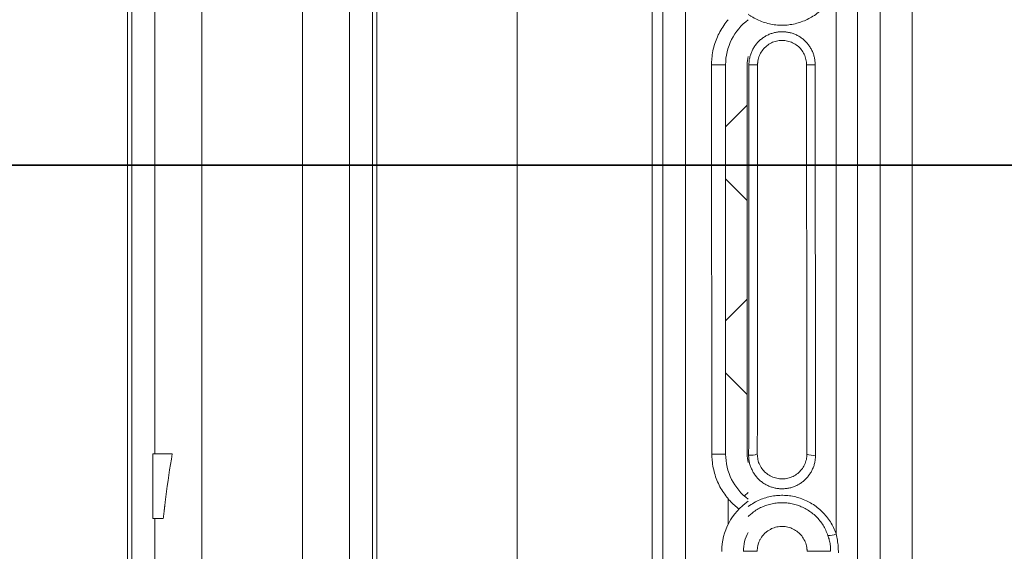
# Model space of a CAD drawing. Extents: x 193 to 943, y 26 to 526.
# Tile 145 of 207: x 365 to 377, y 98 to 104. Entities that reach past the tile are written whole.
import ezdxf

# ---------------------------------------------------------------- set-up
doc = ezdxf.new("R2010")
doc.units = 0
doc.layers.get('0').update_dxf_attribs({"lineweight": 25})
doc.layers.add('KG4_HLS_S_____ZEICHNEN_SWDL', color=7, linetype='Continuous', lineweight=35, true_color=0x99724c)
doc.layers.add('KG4_HLS_SYA', color=7, linetype='Continuous', lineweight=25)

# ---------------------------------------------------------------- blocks, each defined once
blk = doc.blocks.new('Spline-A069HW547N', base_point=(373.97, 103.404))
at = {"color": 0, "lineweight": -2}
for p, q in [((374.159, 103.671), (374.174, 103.676)), ((374.174, 103.676), (374.19, 103.68)), ((374.19, 103.68), (374.205, 103.683)), ((374.205, 103.683), (374.221, 103.685)), ((374.221, 103.685), (374.237, 103.687)), ((374.237, 103.687), (374.253, 103.687)), ((374.253, 103.687), (374.269, 103.687)), ((374.269, 103.687), (374.284, 103.686)), ((374.284, 103.686), (374.3, 103.683)), ((374.3, 103.683), (374.316, 103.68)), ((374.316, 103.68), (374.331, 103.676)), ((374.331, 103.676), (374.347, 103.672)), ((374.013, 103.553), (374.022, 103.567)), ((374.022, 103.567), (374.031, 103.579)), ((374.031, 103.579), (374.041, 103.592)), ((374.041, 103.592), (374.052, 103.603)), ((374.052, 103.603), (374.064, 103.614)), ((374.064, 103.614), (374.076, 103.625)), ((374.076, 103.625), (374.089, 103.634)), ((374.089, 103.634), (374.102, 103.643)), ((374.102, 103.643), (374.115, 103.651)), ((374.115, 103.651), (374.13, 103.659)), ((374.13, 103.659), (374.144, 103.665)), ((374.144, 103.665), (374.159, 103.671)), ((374.347, 103.672), (374.361, 103.666)), ((374.361, 103.666), (374.376, 103.66)), ((374.376, 103.66), (374.39, 103.652)), ((374.39, 103.652), (374.404, 103.644)), ((374.404, 103.644), (374.417, 103.635)), ((374.417, 103.635), (374.43, 103.626)), ((374.43, 103.626), (374.442, 103.616)), ((374.442, 103.616), (374.454, 103.605)), ((374.454, 103.605), (374.465, 103.593)), ((374.465, 103.593), (374.475, 103.581)), ((374.475, 103.581), (374.485, 103.568)), ((374.485, 103.568), (374.494, 103.555)), ((373.972, 103.434), (373.974, 103.449)), ((373.974, 103.449), (373.977, 103.465)), ((373.977, 103.465), (373.981, 103.481)), ((373.981, 103.481), (373.986, 103.496)), ((373.986, 103.496), (373.991, 103.511)), ((373.991, 103.511), (373.998, 103.525)), ((373.998, 103.525), (374.005, 103.539)), ((374.005, 103.539), (374.013, 103.553)), ((374.494, 103.555), (374.502, 103.541)), ((374.502, 103.541), (374.509, 103.527)), ((374.509, 103.527), (374.516, 103.513)), ((374.516, 103.513), (374.521, 103.498)), ((374.521, 103.498), (374.525, 103.483)), ((374.525, 103.483), (374.529, 103.467)), ((374.529, 103.467), (374.531, 103.452)), ((374.531, 103.452), (374.534, 103.436)), ((373.97, 103.404), (373.971, 103.409)), ((373.971, 103.424), (373.972, 103.429)), ((373.971, 103.419), (373.971, 103.424)), ((373.971, 103.414), (373.971, 103.419)), ((373.971, 103.409), (373.971, 103.414)), ((373.972, 103.429), (373.972, 103.434)), ((374.534, 103.436), (374.535, 103.42)), ((374.535, 103.42), (374.537, 103.404))]:
    blk.add_line(p, q, dxfattribs=at)
blk = doc.blocks.new('Ellipse-A069HW567N', base_point=(374.537, 98.699))
at = {"color": 0, "lineweight": -2, "extrusion": (0, 0, -1)}
blk.add_ellipse((374.944, 103.654), major_axis=(0, 35.603), ratio=0.011429, start_param=4.578575, end_param=4.705367, dxfattribs=at)
blk = doc.blocks.new('Ellipse-A069HW587N', base_point=(373.966, 98.699))
at = {"color": 0, "lineweight": -2, "extrusion": (0, 0, -1)}
blk.add_ellipse((373.564, 103.654), major_axis=(0, 35.603), ratio=0.011429, start_param=1.577818, end_param=1.704611, dxfattribs=at)
blk = doc.blocks.new('Spline-A069HW5I7N', base_point=(373.438, 103.404))
at = {"color": 0, "lineweight": -2}
for p, q in [((373.616, 103.91), (373.603, 103.894)), ((373.629, 103.927), (373.616, 103.91)), ((373.534, 103.788), (373.525, 103.769)), ((373.545, 103.807), (373.534, 103.788)), ((373.556, 103.825), (373.545, 103.807)), ((373.567, 103.842), (373.556, 103.825)), ((373.579, 103.86), (373.567, 103.842)), ((373.591, 103.877), (373.579, 103.86)), ((373.603, 103.894), (373.591, 103.877)), ((373.49, 103.69), (373.483, 103.67)), ((373.498, 103.71), (373.49, 103.69)), ((373.506, 103.73), (373.498, 103.71)), ((373.515, 103.75), (373.506, 103.73)), ((373.525, 103.769), (373.515, 103.75)), ((373.454, 103.566), (373.45, 103.544)), ((373.459, 103.587), (373.454, 103.566)), ((373.464, 103.608), (373.459, 103.587)), ((373.47, 103.629), (373.464, 103.608)), ((373.476, 103.65), (373.47, 103.629)), ((373.483, 103.67), (373.476, 103.65)), ((373.44, 103.456), (373.439, 103.447)), ((373.439, 103.447), (373.439, 103.439)), ((373.442, 103.478), (373.44, 103.456)), ((373.444, 103.5), (373.442, 103.478)), ((373.447, 103.522), (373.444, 103.5)), ((373.45, 103.544), (373.447, 103.522)), ((373.439, 103.421), (373.438, 103.413)), ((373.438, 103.413), (373.438, 103.404)), ((373.439, 103.439), (373.439, 103.43)), ((373.439, 103.43), (373.439, 103.421))]:
    blk.add_line(p, q, dxfattribs=at)
blk = doc.blocks.new('Kreis-A069HW5K7N', base_point=(373.601, 103.404))
at = {"color": 0, "lineweight": -2}
blk.add_ellipse((374.254, 103.404), major_axis=(-0.391, 0.523), ratio=1, start_param=0, end_param=0.929353, dxfattribs=at)
blk = doc.blocks.new('Spline-A069HW5M7N', base_point=(373.967, 98.616))
at = {"color": 0, "lineweight": -2}
for p, q in [((373.968, 98.888), (373.967, 98.904)), ((374.541, 98.904), (374.54, 98.899)), ((374.54, 98.899), (374.54, 98.893)), ((373.97, 98.872), (373.968, 98.888)), ((373.972, 98.855), (373.97, 98.872)), ((373.975, 98.839), (373.972, 98.855)), ((373.979, 98.824), (373.975, 98.839)), ((373.983, 98.808), (373.979, 98.824)), ((373.989, 98.793), (373.983, 98.808)), ((373.995, 98.778), (373.989, 98.793)), ((374.519, 98.795), (374.513, 98.78)), ((374.525, 98.81), (374.519, 98.795)), ((374.53, 98.825), (374.525, 98.81)), ((374.534, 98.841), (374.53, 98.825)), ((374.537, 98.857), (374.534, 98.841)), ((374.539, 98.873), (374.537, 98.857)), ((374.54, 98.883), (374.539, 98.878)), ((374.539, 98.878), (374.539, 98.873)), ((374.54, 98.893), (374.54, 98.888)), ((374.54, 98.888), (374.54, 98.883)), ((374.003, 98.764), (373.995, 98.778)), ((374.011, 98.75), (374.003, 98.764)), ((374.02, 98.736), (374.011, 98.75)), ((374.03, 98.723), (374.02, 98.736)), ((374.041, 98.711), (374.03, 98.723)), ((374.052, 98.699), (374.041, 98.711)), ((374.064, 98.688), (374.052, 98.699)), ((374.077, 98.678), (374.064, 98.688)), ((374.09, 98.668), (374.077, 98.678)), ((374.103, 98.659), (374.09, 98.668)), ((374.421, 98.67), (374.408, 98.661)), ((374.434, 98.68), (374.421, 98.67)), ((374.446, 98.69), (374.434, 98.68)), ((374.458, 98.701), (374.446, 98.69)), ((374.468, 98.713), (374.458, 98.701)), ((374.479, 98.725), (374.468, 98.713)), ((374.488, 98.738), (374.479, 98.725)), ((374.497, 98.752), (374.488, 98.738)), ((374.505, 98.765), (374.497, 98.752)), ((374.513, 98.78), (374.505, 98.765)), ((374.117, 98.651), (374.103, 98.659)), ((374.132, 98.644), (374.117, 98.651)), ((374.147, 98.637), (374.132, 98.644)), ((374.162, 98.632), (374.147, 98.637)), ((374.177, 98.627), (374.162, 98.632)), ((374.193, 98.623), (374.177, 98.627)), ((374.209, 98.62), (374.193, 98.623)), ((374.225, 98.618), (374.209, 98.62)), ((374.241, 98.617), (374.225, 98.618)), ((374.257, 98.616), (374.241, 98.617)), ((374.273, 98.617), (374.257, 98.616)), ((374.289, 98.619), (374.273, 98.617)), ((374.305, 98.621), (374.289, 98.619)), ((374.32, 98.624), (374.305, 98.621)), ((374.336, 98.628), (374.32, 98.624)), ((374.351, 98.633), (374.336, 98.628)), ((374.366, 98.639), (374.351, 98.633)), ((374.38, 98.646), (374.366, 98.639)), ((374.394, 98.653), (374.38, 98.646)), ((374.408, 98.661), (374.394, 98.653))]:
    blk.add_line(p, q, dxfattribs=at)
blk = doc.blocks.new('Spline-A069HW5O7N', base_point=(373.965, 97.779))
at = {"color": 0, "lineweight": -2}
for p, q in [((374.052, 97.986), (374.047, 97.98)), ((374.059, 97.991), (374.052, 97.986)), ((374.065, 97.997), (374.059, 97.991)), ((374.071, 98.002), (374.065, 97.997)), ((374.077, 98.007), (374.071, 98.002)), ((374.084, 98.012), (374.077, 98.007)), ((374.09, 98.017), (374.084, 98.012)), ((374.097, 98.021), (374.09, 98.017)), ((374.104, 98.025), (374.097, 98.021)), ((374.118, 98.033), (374.104, 98.025)), ((374.133, 98.041), (374.118, 98.033)), ((374.148, 98.047), (374.133, 98.041)), ((374.163, 98.052), (374.148, 98.047)), ((374.179, 98.057), (374.163, 98.052)), ((374.194, 98.061), (374.179, 98.057)), ((374.21, 98.064), (374.194, 98.061)), ((374.226, 98.066), (374.21, 98.064)), ((374.242, 98.067), (374.226, 98.066)), ((374.258, 98.067), (374.242, 98.067)), ((374.275, 98.066), (374.258, 98.067)), ((374.291, 98.065), (374.275, 98.066)), ((374.306, 98.062), (374.291, 98.065)), ((374.322, 98.059), (374.306, 98.062)), ((374.338, 98.055), (374.322, 98.059)), ((374.353, 98.05), (374.338, 98.055)), ((374.368, 98.044), (374.353, 98.05)), ((374.382, 98.037), (374.368, 98.044)), ((374.396, 98.029), (374.382, 98.037)), ((374.41, 98.021), (374.396, 98.029)), ((374.423, 98.012), (374.41, 98.021)), ((374.436, 98.002), (374.423, 98.012)), ((374.448, 97.992), (374.436, 98.002)), ((374.46, 97.981), (374.448, 97.992)), ((373.982, 97.875), (373.977, 97.86)), ((373.984, 97.883), (373.982, 97.875)), ((373.988, 97.891), (373.984, 97.883)), ((373.991, 97.899), (373.988, 97.891)), ((373.995, 97.906), (373.991, 97.899)), ((373.998, 97.914), (373.995, 97.906)), ((374.003, 97.921), (373.998, 97.914)), ((374.007, 97.928), (374.003, 97.921)), ((374.011, 97.935), (374.007, 97.928)), ((374.015, 97.942), (374.011, 97.935)), ((374.02, 97.948), (374.015, 97.942)), ((374.025, 97.955), (374.02, 97.948)), ((374.03, 97.961), (374.025, 97.955)), ((374.035, 97.967), (374.03, 97.961)), ((374.041, 97.974), (374.035, 97.967)), ((374.047, 97.98), (374.041, 97.974)), ((374.471, 97.969), (374.46, 97.981)), ((374.481, 97.957), (374.471, 97.969)), ((374.49, 97.944), (374.481, 97.957)), ((374.499, 97.93), (374.49, 97.944)), ((374.507, 97.916), (374.499, 97.93)), ((374.515, 97.902), (374.507, 97.916)), ((374.521, 97.887), (374.515, 97.902)), ((374.527, 97.872), (374.521, 97.887)), ((374.532, 97.856), (374.527, 97.872)), ((373.966, 97.795), (373.965, 97.779)), ((373.968, 97.812), (373.966, 97.795)), ((373.971, 97.828), (373.968, 97.812)), ((373.973, 97.844), (373.971, 97.828)), ((373.977, 97.86), (373.973, 97.844)), ((374.536, 97.841), (374.532, 97.856)), ((374.539, 97.825), (374.536, 97.841)), ((374.541, 97.809), (374.539, 97.825)), ((374.541, 97.804), (374.541, 97.809)), ((374.542, 97.799), (374.541, 97.804)), ((374.542, 97.794), (374.542, 97.799)), ((374.542, 97.789), (374.542, 97.794)), ((374.542, 97.784), (374.542, 97.789)), ((374.543, 97.779), (374.542, 97.784))]:
    blk.add_line(p, q, dxfattribs=at)
blk = doc.blocks.new('Kreis-A069HW5Q7N', base_point=(373.806, 97.779))
at = {"color": 0, "lineweight": -2}
blk.add_ellipse((374.254, 97.779), major_axis=(-0.391, 0.218), ratio=1, start_param=0, end_param=0.509378, dxfattribs=at)
blk = doc.blocks.new('Spline-A069HW6M7N', base_point=(373.442, 98.388))
at = {"color": 0, "lineweight": -2}
for p, q in [((373.442, 98.895), (373.442, 98.904)), ((373.442, 98.887), (373.442, 98.895)), ((373.443, 98.878), (373.442, 98.887)), ((373.443, 98.87), (373.443, 98.878)), ((373.443, 98.861), (373.443, 98.87)), ((373.444, 98.852), (373.443, 98.861)), ((373.445, 98.831), (373.444, 98.852)), ((373.448, 98.809), (373.445, 98.831)), ((373.45, 98.787), (373.448, 98.809)), ((373.454, 98.765), (373.45, 98.787)), ((373.458, 98.744), (373.454, 98.765)), ((373.463, 98.723), (373.458, 98.744)), ((373.468, 98.702), (373.463, 98.723)), ((373.474, 98.682), (373.468, 98.702)), ((373.48, 98.662), (373.474, 98.682)), ((373.486, 98.641), (373.48, 98.662)), ((373.493, 98.622), (373.486, 98.641)), ((373.501, 98.602), (373.493, 98.622)), ((373.509, 98.582), (373.501, 98.602)), ((373.518, 98.563), (373.509, 98.582)), ((373.527, 98.544), (373.518, 98.563)), ((373.536, 98.526), (373.527, 98.544)), ((373.546, 98.507), (373.536, 98.526)), ((373.557, 98.489), (373.546, 98.507)), ((373.568, 98.472), (373.557, 98.489)), ((373.58, 98.455), (373.568, 98.472)), ((373.592, 98.438), (373.58, 98.455)), ((373.604, 98.421), (373.592, 98.438)), ((373.616, 98.405), (373.604, 98.421)), ((373.629, 98.388), (373.616, 98.405))]:
    blk.add_line(p, q, dxfattribs=at)
blk = doc.blocks.new('Spline-A069HW6O7N', base_point=(373.629, 98.266))
at = {"color": 0, "lineweight": -2}
for p, q in [((373.636, 98.379), (373.629, 98.388)), ((373.644, 98.37), (373.636, 98.379)), ((373.652, 98.361), (373.644, 98.37)), ((373.66, 98.352), (373.652, 98.361)), ((373.668, 98.344), (373.66, 98.352)), ((373.676, 98.335), (373.668, 98.344)), ((373.689, 98.323), (373.676, 98.335)), ((373.702, 98.311), (373.689, 98.323)), ((373.716, 98.3), (373.702, 98.311)), ((373.729, 98.288), (373.716, 98.3)), ((373.743, 98.277), (373.729, 98.288)), ((373.757, 98.266), (373.743, 98.277))]:
    blk.add_line(p, q, dxfattribs=at)
blk = doc.blocks.new('Kreis-A069HW6Q7N', base_point=(373.601, 98.381))
at = {"color": 0, "lineweight": -2}
blk.add_ellipse((374.254, 98.904), major_axis=(-0.653, 0), ratio=1, start_param=0, end_param=0.929353, dxfattribs=at)
blk = doc.blocks.new('Kreis-A069HW8A7N', base_point=(373.556, 97.779))
at = {"color": 0, "lineweight": -2}
blk.add_ellipse((374.254, 97.779), major_axis=(-0.391, 0.578), ratio=1, start_param=0, end_param=0.976366, dxfattribs=at)
blk = doc.blocks.new('Kreis-A069HW8Y7N', base_point=(373.851, 98.806))
at = {"color": 0, "lineweight": -2}
blk.add_ellipse((374.254, 98.904), major_axis=(-0.403, 0), ratio=1, start_param=0, end_param=0.246122, dxfattribs=at)
blk = doc.blocks.new('Kreis-A069HW907N', base_point=(373.851, 103.404))
at = {"color": 0, "lineweight": -2}
blk.add_ellipse((374.254, 103.404), major_axis=(-0.391, 0.098), ratio=1, start_param=0, end_param=0.246122, dxfattribs=at)
blk = doc.blocks.new('Spline-A069HW927N', base_point=(373.438, 98.904))
at = {"color": 0, "lineweight": -2}
for p, q in [((373.438, 103.404), (373.438, 103.236)), ((373.438, 103.236), (373.438, 103.068)), ((373.438, 103.068), (373.438, 102.901)), ((373.438, 102.901), (373.438, 102.733)), ((373.438, 102.733), (373.438, 102.565)), ((373.438, 102.565), (373.439, 102.398)), ((373.439, 102.398), (373.439, 102.23)), ((373.439, 102.23), (373.439, 102.062)), ((373.439, 102.062), (373.439, 101.894)), ((373.439, 101.894), (373.439, 101.727)), ((373.439, 101.727), (373.439, 101.559)), ((373.439, 101.559), (373.439, 101.392)), ((373.439, 101.392), (373.439, 101.224)), ((373.439, 101.224), (373.439, 101.056)), ((373.439, 101.056), (373.44, 100.888)), ((373.44, 100.888), (373.44, 100.72)), ((373.44, 100.72), (373.44, 100.552)), ((373.44, 100.552), (373.44, 100.385)), ((373.44, 100.385), (373.44, 100.217)), ((373.44, 100.217), (373.44, 100.05)), ((373.44, 100.05), (373.441, 99.882)), ((373.441, 99.882), (373.441, 99.715)), ((373.441, 99.715), (373.441, 99.547)), ((373.441, 99.547), (373.441, 99.38)), ((373.441, 99.38), (373.441, 99.301)), ((373.441, 99.301), (373.441, 99.221)), ((373.441, 99.221), (373.442, 99.142)), ((373.442, 99.142), (373.442, 99.063)), ((373.442, 99.063), (373.442, 98.983)), ((373.442, 98.983), (373.442, 98.904))]:
    blk.add_line(p, q, dxfattribs=at)
blk = doc.blocks.new('Spline-A069HWI47N', base_point=(367.101, 98.157))
at = {"color": 0, "lineweight": -2}
for p, q in [((367.205, 98.907), (367.195, 98.845)), ((367.185, 98.783), (367.175, 98.72)), ((367.195, 98.845), (367.185, 98.783)), ((367.175, 98.72), (367.166, 98.658)), ((367.157, 98.596), (367.148, 98.533)), ((367.166, 98.658), (367.157, 98.596)), ((367.135, 98.44), (367.131, 98.409)), ((367.14, 98.471), (367.135, 98.44)), ((367.144, 98.502), (367.14, 98.471)), ((367.148, 98.533), (367.144, 98.502)), ((367.122, 98.331), (367.121, 98.323)), ((367.123, 98.338), (367.122, 98.331)), ((367.124, 98.346), (367.123, 98.338)), ((367.127, 98.377), (367.124, 98.346)), ((367.131, 98.409), (367.127, 98.377)), ((367.108, 98.221), (367.107, 98.205)), ((367.11, 98.237), (367.108, 98.221)), ((367.112, 98.252), (367.11, 98.237)), ((367.113, 98.256), (367.112, 98.254)), ((367.112, 98.254), (367.112, 98.252)), ((367.114, 98.264), (367.113, 98.262)), ((367.113, 98.262), (367.113, 98.26)), ((367.113, 98.26), (367.113, 98.258)), ((367.113, 98.258), (367.113, 98.256)), ((367.115, 98.274), (367.114, 98.272)), ((367.114, 98.272), (367.114, 98.27)), ((367.114, 98.27), (367.114, 98.268)), ((367.114, 98.268), (367.114, 98.266)), ((367.114, 98.266), (367.114, 98.264)), ((367.116, 98.284), (367.115, 98.28)), ((367.115, 98.28), (367.115, 98.276)), ((367.115, 98.276), (367.115, 98.274)), ((367.117, 98.292), (367.116, 98.288)), ((367.116, 98.288), (367.116, 98.284)), ((367.118, 98.299), (367.117, 98.295)), ((367.117, 98.295), (367.117, 98.292)), ((367.119, 98.307), (367.118, 98.299)), ((367.12, 98.315), (367.119, 98.307)), ((367.121, 98.323), (367.12, 98.315)), ((367.103, 98.173), (367.101, 98.157)), ((367.105, 98.189), (367.103, 98.173)), ((367.107, 98.205), (367.105, 98.189))]:
    blk.add_line(p, q, dxfattribs=at)
blk = doc.blocks.new('Spline-A069HXO67N', base_point=(374.879, 97.763))
at = {"color": 0, "lineweight": -2}
for p, q in [((374.883, 97.962), (374.879, 97.98)), ((374.886, 97.944), (374.883, 97.962)), ((374.89, 97.926), (374.886, 97.944)), ((374.893, 97.907), (374.89, 97.926)), ((374.896, 97.889), (374.893, 97.907)), ((374.898, 97.871), (374.896, 97.889)), ((374.9, 97.853), (374.898, 97.871)), ((374.902, 97.835), (374.9, 97.853)), ((374.903, 97.817), (374.902, 97.835)), ((374.903, 97.799), (374.903, 97.817)), ((374.904, 97.781), (374.903, 97.799)), ((374.905, 97.763), (374.904, 97.781))]:
    blk.add_line(p, q, dxfattribs=at)
blk = doc.blocks.new('Spline-A069HXOS7N', base_point=(373.863, 103.863))
at = {"color": 0, "lineweight": -2}
for p, q in [((374.848, 104.228), (374.856, 104.245)), ((374.856, 104.245), (374.86, 104.254)), ((374.86, 104.254), (374.864, 104.263)), ((374.864, 104.263), (374.868, 104.272)), ((374.868, 104.272), (374.871, 104.281)), ((374.871, 104.281), (374.875, 104.29)), ((374.875, 104.29), (374.879, 104.299)), ((374.777, 104.117), (374.788, 104.132)), ((374.788, 104.132), (374.799, 104.147)), ((374.799, 104.147), (374.81, 104.163)), ((374.81, 104.163), (374.82, 104.179)), ((374.82, 104.179), (374.83, 104.195)), ((374.83, 104.195), (374.839, 104.211)), ((374.839, 104.211), (374.848, 104.228)), ((374.672, 104.011), (374.686, 104.023)), ((374.686, 104.023), (374.7, 104.035)), ((374.7, 104.035), (374.714, 104.048)), ((374.714, 104.048), (374.727, 104.061)), ((374.727, 104.061), (374.74, 104.075)), ((374.74, 104.075), (374.753, 104.088)), ((374.753, 104.088), (374.765, 104.103)), ((374.765, 104.103), (374.777, 104.117)), ((373.863, 103.99), (373.869, 103.985)), ((373.869, 103.985), (373.875, 103.981)), ((373.875, 103.981), (373.882, 103.977)), ((373.882, 103.977), (373.888, 103.973)), ((373.888, 103.973), (373.894, 103.969)), ((373.894, 103.969), (373.9, 103.965)), ((373.9, 103.965), (373.916, 103.955)), ((373.916, 103.955), (373.932, 103.945)), ((373.932, 103.945), (373.949, 103.937)), ((373.949, 103.937), (373.966, 103.928)), ((373.966, 103.928), (373.983, 103.921)), ((373.983, 103.921), (374, 103.913)), ((374, 103.913), (374.017, 103.906)), ((374.017, 103.906), (374.035, 103.9)), ((374.476, 103.901), (374.494, 103.908)), ((374.494, 103.908), (374.511, 103.915)), ((374.511, 103.915), (374.529, 103.922)), ((374.529, 103.922), (374.545, 103.93)), ((374.545, 103.93), (374.562, 103.939)), ((374.562, 103.939), (374.579, 103.948)), ((374.579, 103.948), (374.595, 103.957)), ((374.595, 103.957), (374.611, 103.967)), ((374.611, 103.967), (374.627, 103.977)), ((374.627, 103.977), (374.642, 103.988)), ((374.642, 103.988), (374.657, 103.999)), ((374.657, 103.999), (374.672, 104.011)), ((374.035, 103.9), (374.053, 103.894)), ((374.053, 103.894), (374.071, 103.889)), ((374.071, 103.889), (374.089, 103.884)), ((374.089, 103.884), (374.107, 103.879)), ((374.107, 103.879), (374.125, 103.875)), ((374.125, 103.875), (374.144, 103.872)), ((374.144, 103.872), (374.162, 103.869)), ((374.162, 103.869), (374.181, 103.867)), ((374.181, 103.867), (374.2, 103.865)), ((374.2, 103.865), (374.218, 103.864)), ((374.218, 103.864), (374.237, 103.863)), ((374.237, 103.863), (374.256, 103.863)), ((374.256, 103.863), (374.275, 103.863)), ((374.275, 103.863), (374.293, 103.864)), ((374.293, 103.864), (374.312, 103.865)), ((374.312, 103.865), (374.331, 103.867)), ((374.331, 103.867), (374.349, 103.87)), ((374.349, 103.87), (374.368, 103.873)), ((374.368, 103.873), (374.386, 103.876)), ((374.386, 103.876), (374.404, 103.88)), ((374.404, 103.88), (374.423, 103.885)), ((374.423, 103.885), (374.441, 103.89)), ((374.441, 103.89), (374.459, 103.895)), ((374.459, 103.895), (374.476, 103.901))]:
    blk.add_line(p, q, dxfattribs=at)
blk = doc.blocks.new('Spline-A069HXOU7N', base_point=(373.863, 97.98))
at = {"color": 0, "lineweight": -2}
for p, q in [((373.912, 98.33), (373.895, 98.32)), ((373.928, 98.34), (373.912, 98.33)), ((373.945, 98.35), (373.928, 98.34)), ((373.962, 98.359), (373.945, 98.35)), ((373.978, 98.367), (373.962, 98.359)), ((373.995, 98.374), (373.978, 98.367)), ((374.012, 98.381), (373.995, 98.374)), ((374.029, 98.387), (374.012, 98.381)), ((374.047, 98.393), (374.029, 98.387)), ((374.064, 98.399), (374.047, 98.393)), ((374.082, 98.404), (374.064, 98.399)), ((374.1, 98.408), (374.082, 98.404)), ((374.118, 98.412), (374.1, 98.408)), ((374.136, 98.416), (374.118, 98.412)), ((374.154, 98.419), (374.136, 98.416)), ((374.172, 98.422), (374.154, 98.419)), ((374.191, 98.424), (374.172, 98.422)), ((374.209, 98.425), (374.191, 98.424)), ((374.227, 98.426), (374.209, 98.425)), ((374.246, 98.427), (374.227, 98.426)), ((374.264, 98.427), (374.246, 98.427)), ((374.283, 98.426), (374.264, 98.427)), ((374.301, 98.425), (374.283, 98.426)), ((374.32, 98.423), (374.301, 98.425)), ((374.338, 98.421), (374.32, 98.423)), ((374.356, 98.419), (374.338, 98.421)), ((374.375, 98.415), (374.356, 98.419)), ((374.393, 98.412), (374.375, 98.415)), ((374.411, 98.408), (374.393, 98.412)), ((374.429, 98.403), (374.411, 98.408)), ((374.447, 98.398), (374.429, 98.403)), ((374.464, 98.392), (374.447, 98.398)), ((374.482, 98.386), (374.464, 98.392)), ((374.499, 98.379), (374.482, 98.386)), ((374.517, 98.372), (374.499, 98.379)), ((374.534, 98.364), (374.517, 98.372)), ((374.55, 98.356), (374.534, 98.364)), ((374.567, 98.348), (374.55, 98.356)), ((374.583, 98.339), (374.567, 98.348)), ((374.599, 98.329), (374.583, 98.339)), ((374.615, 98.319), (374.599, 98.329)), ((373.879, 98.309), (373.863, 98.299)), ((373.895, 98.32), (373.879, 98.309)), ((374.631, 98.308), (374.615, 98.319)), ((374.646, 98.297), (374.631, 98.308)), ((374.661, 98.286), (374.646, 98.297)), ((374.675, 98.274), (374.661, 98.286)), ((374.69, 98.262), (374.675, 98.274)), ((374.704, 98.249), (374.69, 98.262)), ((374.717, 98.236), (374.704, 98.249)), ((374.73, 98.223), (374.717, 98.236)), ((374.743, 98.209), (374.73, 98.223)), ((374.756, 98.195), (374.743, 98.209)), ((374.768, 98.181), (374.756, 98.195)), ((374.779, 98.166), (374.768, 98.181)), ((374.79, 98.151), (374.779, 98.166)), ((374.801, 98.135), (374.79, 98.151)), ((374.812, 98.119), (374.801, 98.135)), ((374.821, 98.103), (374.812, 98.119)), ((374.831, 98.087), (374.821, 98.103)), ((374.84, 98.07), (374.831, 98.087)), ((374.848, 98.053), (374.84, 98.07)), ((374.856, 98.036), (374.848, 98.053)), ((374.864, 98.019), (374.856, 98.036)), ((374.871, 98.002), (374.864, 98.019)), ((374.877, 97.984), (374.871, 98.002)), ((374.878, 97.983), (374.877, 97.984)), ((374.878, 97.982), (374.878, 97.983)), ((374.878, 97.983), (374.878, 97.983)), ((374.878, 97.981), (374.878, 97.982)), ((374.879, 97.98), (374.878, 97.981)), ((374.879, 97.98), (374.879, 97.98))]:
    blk.add_line(p, q, dxfattribs=at)
blk = doc.blocks.new('Spline-A069HXOW7N', base_point=(373.87, 103.403))
at = {"color": 0, "lineweight": -2}
for p, q in [((373.989, 103.681), (373.981, 103.674)), ((373.997, 103.689), (373.989, 103.681)), ((374.005, 103.696), (373.997, 103.689)), ((374.014, 103.703), (374.005, 103.696)), ((374.022, 103.71), (374.014, 103.703)), ((374.031, 103.716), (374.022, 103.71)), ((374.04, 103.722), (374.031, 103.716)), ((374.049, 103.728), (374.04, 103.722)), ((374.058, 103.734), (374.049, 103.728)), ((374.067, 103.739), (374.058, 103.734)), ((374.076, 103.744), (374.067, 103.739)), ((374.086, 103.749), (374.076, 103.744)), ((374.096, 103.753), (374.086, 103.749)), ((374.106, 103.758), (374.096, 103.753)), ((374.116, 103.762), (374.106, 103.758)), ((374.126, 103.766), (374.116, 103.762)), ((374.136, 103.769), (374.126, 103.766)), ((374.147, 103.772), (374.136, 103.769)), ((374.157, 103.775), (374.147, 103.772)), ((374.167, 103.778), (374.157, 103.775)), ((374.178, 103.78), (374.167, 103.778)), ((374.188, 103.782), (374.178, 103.78)), ((374.199, 103.784), (374.188, 103.782)), ((374.209, 103.785), (374.199, 103.784)), ((374.22, 103.786), (374.209, 103.785)), ((374.231, 103.787), (374.22, 103.786)), ((374.242, 103.787), (374.231, 103.787)), ((374.253, 103.788), (374.242, 103.787)), ((374.264, 103.787), (374.253, 103.788)), ((374.275, 103.787), (374.264, 103.787)), ((374.285, 103.786), (374.275, 103.787)), ((374.296, 103.785), (374.285, 103.786)), ((374.306, 103.784), (374.296, 103.785)), ((374.317, 103.782), (374.306, 103.784)), ((374.327, 103.78), (374.317, 103.782)), ((374.338, 103.778), (374.327, 103.78)), ((374.348, 103.776), (374.338, 103.778)), ((374.359, 103.773), (374.348, 103.776)), ((374.369, 103.77), (374.359, 103.773)), ((374.38, 103.766), (374.369, 103.77)), ((374.39, 103.762), (374.38, 103.766)), ((374.4, 103.758), (374.39, 103.762)), ((374.41, 103.754), (374.4, 103.758)), ((374.42, 103.75), (374.41, 103.754)), ((374.429, 103.745), (374.42, 103.75)), ((374.439, 103.74), (374.429, 103.745)), ((374.448, 103.735), (374.439, 103.74)), ((374.457, 103.729), (374.448, 103.735)), ((374.466, 103.723), (374.457, 103.729)), ((374.475, 103.717), (374.466, 103.723)), ((374.484, 103.711), (374.475, 103.717)), ((374.493, 103.704), (374.484, 103.711)), ((374.501, 103.697), (374.493, 103.704)), ((374.509, 103.69), (374.501, 103.697)), ((374.517, 103.683), (374.509, 103.69)), ((374.525, 103.675), (374.517, 103.683)), ((374.532, 103.667), (374.525, 103.675)), ((373.907, 103.568), (373.903, 103.558)), ((373.912, 103.578), (373.907, 103.568)), ((373.917, 103.587), (373.912, 103.578)), ((373.923, 103.597), (373.917, 103.587)), ((373.928, 103.606), (373.923, 103.597)), ((373.934, 103.616), (373.928, 103.606)), ((373.94, 103.625), (373.934, 103.616)), ((373.947, 103.633), (373.94, 103.625)), ((373.953, 103.642), (373.947, 103.633)), ((373.96, 103.65), (373.953, 103.642)), ((373.967, 103.658), (373.96, 103.65)), ((373.974, 103.666), (373.967, 103.658)), ((373.981, 103.674), (373.974, 103.666)), ((374.539, 103.66), (374.532, 103.667)), ((374.546, 103.652), (374.539, 103.66)), ((374.553, 103.643), (374.546, 103.652)), ((374.56, 103.635), (374.553, 103.643)), ((374.566, 103.626), (374.56, 103.635)), ((374.572, 103.617), (374.566, 103.626)), ((374.578, 103.608), (374.572, 103.617)), ((374.584, 103.598), (374.578, 103.608)), ((374.589, 103.589), (374.584, 103.598)), ((374.594, 103.579), (374.589, 103.589)), ((374.599, 103.57), (374.594, 103.579)), ((374.604, 103.56), (374.599, 103.57)), ((374.608, 103.55), (374.604, 103.56)), ((373.874, 103.454), (373.873, 103.444)), ((373.875, 103.465), (373.874, 103.454)), ((373.877, 103.476), (373.875, 103.465)), ((373.88, 103.487), (373.877, 103.476)), ((373.882, 103.498), (373.88, 103.487)), ((373.885, 103.508), (373.882, 103.498)), ((373.888, 103.518), (373.885, 103.508)), ((373.891, 103.528), (373.888, 103.518)), ((373.895, 103.538), (373.891, 103.528)), ((373.899, 103.548), (373.895, 103.538)), ((373.903, 103.558), (373.899, 103.548)), ((374.612, 103.54), (374.608, 103.55)), ((374.615, 103.53), (374.612, 103.54)), ((374.619, 103.52), (374.615, 103.53)), ((374.622, 103.51), (374.619, 103.52)), ((374.625, 103.499), (374.622, 103.51)), ((374.628, 103.488), (374.625, 103.499)), ((374.63, 103.478), (374.628, 103.488)), ((374.632, 103.467), (374.63, 103.478)), ((374.633, 103.456), (374.632, 103.467)), ((374.634, 103.446), (374.633, 103.456)), ((373.871, 103.41), (373.87, 103.403)), ((373.872, 103.43), (373.871, 103.423)), ((373.871, 103.423), (373.871, 103.417)), ((373.871, 103.417), (373.871, 103.41)), ((373.873, 103.444), (373.872, 103.437)), ((373.872, 103.437), (373.872, 103.43)), ((374.635, 103.435), (374.634, 103.446)), ((374.636, 103.425), (374.635, 103.435)), ((374.636, 103.414), (374.636, 103.425)), ((374.637, 103.403), (374.636, 103.414))]:
    blk.add_line(p, q, dxfattribs=at)
blk = doc.blocks.new('Ellipse-A069HXOY7N', base_point=(374.637, 98.685))
at = {"color": 0, "lineweight": -2, "extrusion": (0, 0, -1)}
blk.add_ellipse((375.044, 103.654), major_axis=(0, 35.703), ratio=0.011397, start_param=4.578575, end_param=4.705367, dxfattribs=at)
blk = doc.blocks.new('Spline-A069HXP07N', base_point=(373.867, 98.502))
at = {"color": 0, "lineweight": -2}
for p, q in [((373.867, 98.891), (373.867, 98.88)), ((373.867, 98.88), (373.868, 98.869)), ((373.868, 98.869), (373.869, 98.858)), ((373.869, 98.858), (373.87, 98.847)), ((373.87, 98.847), (373.871, 98.836)), ((373.871, 98.836), (373.872, 98.825)), ((373.872, 98.825), (373.874, 98.814)), ((373.874, 98.814), (373.876, 98.803)), ((373.876, 98.803), (373.879, 98.793)), ((373.879, 98.793), (373.882, 98.782)), ((373.882, 98.782), (373.885, 98.772)), ((374.623, 98.773), (374.626, 98.784)), ((374.626, 98.784), (374.629, 98.794)), ((374.629, 98.794), (374.631, 98.805)), ((374.631, 98.805), (374.634, 98.816)), ((374.634, 98.816), (374.636, 98.827)), ((374.636, 98.827), (374.637, 98.837)), ((374.637, 98.837), (374.638, 98.848)), ((374.638, 98.848), (374.639, 98.855)), ((374.639, 98.862), (374.64, 98.869)), ((374.639, 98.855), (374.639, 98.862)), ((374.64, 98.884), (374.641, 98.891)), ((374.64, 98.876), (374.64, 98.884)), ((374.64, 98.869), (374.64, 98.876)), ((373.885, 98.772), (373.889, 98.761)), ((373.889, 98.761), (373.893, 98.751)), ((373.893, 98.751), (373.897, 98.741)), ((373.897, 98.741), (373.901, 98.731)), ((373.901, 98.731), (373.906, 98.721)), ((373.906, 98.721), (373.911, 98.711)), ((373.911, 98.711), (373.916, 98.701)), ((373.916, 98.701), (373.921, 98.692)), ((373.921, 98.692), (373.927, 98.682)), ((373.927, 98.682), (373.933, 98.673)), ((373.933, 98.673), (373.939, 98.664)), ((374.564, 98.658), (374.57, 98.667)), ((374.57, 98.667), (374.576, 98.676)), ((374.576, 98.676), (374.582, 98.685)), ((374.582, 98.685), (374.588, 98.694)), ((374.588, 98.694), (374.593, 98.703)), ((374.593, 98.703), (374.598, 98.713)), ((374.598, 98.713), (374.603, 98.723)), ((374.603, 98.723), (374.607, 98.733)), ((374.607, 98.733), (374.612, 98.743)), ((374.612, 98.743), (374.616, 98.753)), ((374.616, 98.753), (374.619, 98.763)), ((374.619, 98.763), (374.623, 98.773)), ((373.939, 98.664), (373.946, 98.655)), ((373.946, 98.655), (373.953, 98.646)), ((373.953, 98.646), (373.96, 98.638)), ((373.96, 98.638), (373.967, 98.63)), ((373.967, 98.63), (373.974, 98.622)), ((373.974, 98.622), (373.982, 98.614)), ((373.982, 98.614), (373.99, 98.606)), ((373.99, 98.606), (373.998, 98.599)), ((373.998, 98.599), (374.006, 98.592)), ((374.006, 98.592), (374.015, 98.585)), ((374.015, 98.585), (374.024, 98.578)), ((374.024, 98.578), (374.033, 98.572)), ((374.033, 98.572), (374.042, 98.565)), ((374.042, 98.565), (374.051, 98.559)), ((374.051, 98.559), (374.06, 98.554)), ((374.06, 98.554), (374.07, 98.549)), ((374.443, 98.552), (374.452, 98.557)), ((374.452, 98.557), (374.462, 98.563)), ((374.462, 98.563), (374.471, 98.569)), ((374.471, 98.569), (374.479, 98.575)), ((374.479, 98.575), (374.488, 98.581)), ((374.488, 98.581), (374.497, 98.588)), ((374.497, 98.588), (374.505, 98.595)), ((374.505, 98.595), (374.513, 98.602)), ((374.513, 98.602), (374.521, 98.609)), ((374.521, 98.609), (374.528, 98.617)), ((374.528, 98.617), (374.536, 98.625)), ((374.536, 98.625), (374.543, 98.633)), ((374.543, 98.633), (374.55, 98.641)), ((374.55, 98.641), (374.557, 98.649)), ((374.557, 98.649), (374.564, 98.658)), ((374.07, 98.549), (374.08, 98.544)), ((374.08, 98.544), (374.089, 98.539)), ((374.089, 98.539), (374.099, 98.534)), ((374.099, 98.534), (374.109, 98.53)), ((374.109, 98.53), (374.12, 98.526)), ((374.12, 98.526), (374.13, 98.522)), ((374.13, 98.522), (374.14, 98.519)), ((374.14, 98.519), (374.151, 98.516)), ((374.151, 98.516), (374.161, 98.513)), ((374.161, 98.513), (374.172, 98.511)), ((374.172, 98.511), (374.182, 98.509)), ((374.182, 98.509), (374.193, 98.507)), ((374.193, 98.507), (374.204, 98.505)), ((374.204, 98.505), (374.215, 98.504)), ((374.215, 98.504), (374.225, 98.503)), ((374.225, 98.503), (374.236, 98.502)), ((374.236, 98.502), (374.247, 98.502)), ((374.247, 98.502), (374.258, 98.502)), ((374.258, 98.502), (374.269, 98.502)), ((374.269, 98.502), (374.279, 98.503)), ((374.279, 98.503), (374.29, 98.504)), ((374.29, 98.504), (374.301, 98.505)), ((374.301, 98.505), (374.312, 98.506)), ((374.312, 98.506), (374.322, 98.508)), ((374.322, 98.508), (374.333, 98.51)), ((374.333, 98.51), (374.343, 98.513)), ((374.343, 98.513), (374.354, 98.515)), ((374.354, 98.515), (374.364, 98.518)), ((374.364, 98.518), (374.374, 98.521)), ((374.374, 98.521), (374.385, 98.525)), ((374.385, 98.525), (374.395, 98.529)), ((374.395, 98.529), (374.405, 98.533)), ((374.405, 98.533), (374.414, 98.537)), ((374.414, 98.537), (374.424, 98.542)), ((374.424, 98.542), (374.434, 98.547)), ((374.434, 98.547), (374.443, 98.552))]:
    blk.add_line(p, q, dxfattribs=at)
blk = doc.blocks.new('Ellipse-A069HXP27N', base_point=(373.866, 98.685))
at = {"color": 0, "lineweight": -2, "extrusion": (0, 0, -1)}
blk.add_ellipse((373.464, 103.654), major_axis=(0, 35.703), ratio=0.011397, start_param=1.577818, end_param=1.704611, dxfattribs=at)
blk = doc.blocks.new('Kreis-A069HXP47N', base_point=(374.537, 103.403))
at = {"color": 0, "lineweight": -2}
blk.add_ellipse((374.611, 106.869), major_axis=(-0.074, -3.465), ratio=1, start_param=0, end_param=0.028852, dxfattribs=at)
blk = doc.blocks.new('Kreis-A069HXP67N', base_point=(373.87, 103.403))
at = {"color": 0, "lineweight": -2}
blk.add_ellipse((373.896, 106.869), major_axis=(-0.026, -3.466), ratio=1, start_param=0, end_param=0.028852, dxfattribs=at)
blk = doc.blocks.new('Kreis-A069HXPA7N', base_point=(374.541, 98.889))
at = {"color": 0, "lineweight": -2}
blk.add_ellipse((374.615, 99.083), major_axis=(-0.075, -0.179), ratio=1, start_param=0, end_param=0.526052, dxfattribs=at)
blk = doc.blocks.new('Kreis-A069HXPC7N', base_point=(373.867, 98.889))
at = {"color": 0, "lineweight": -2}
blk.add_ellipse((373.892, 99.083), major_axis=(-0.025, -0.192), ratio=1, start_param=0, end_param=0.526052, dxfattribs=at)
blk = doc.blocks.new('Kreis-A069HXPI7N', base_point=(374.784, 97.962))
at = {"color": 0, "lineweight": -2}
blk.add_ellipse((374.803, 98.134), major_axis=(-0.018, -0.171), ratio=1, start_param=0, end_param=0.565978, dxfattribs=at)
blk = doc.blocks.new('Spline-A069HXPK7N', base_point=(373.863, 97.963))
at = {"color": 0, "lineweight": -2}
for p, q in [((374.107, 98.322), (374.122, 98.326)), ((374.122, 98.326), (374.138, 98.329)), ((374.138, 98.329), (374.153, 98.332)), ((374.153, 98.332), (374.169, 98.335)), ((374.169, 98.335), (374.185, 98.337)), ((374.185, 98.337), (374.2, 98.339)), ((374.2, 98.339), (374.215, 98.34)), ((374.215, 98.34), (374.231, 98.341)), ((374.231, 98.341), (374.246, 98.341)), ((374.246, 98.341), (374.262, 98.341)), ((374.262, 98.341), (374.277, 98.341)), ((374.277, 98.341), (374.293, 98.34)), ((374.293, 98.34), (374.309, 98.339)), ((374.309, 98.339), (374.325, 98.337)), ((374.325, 98.337), (374.34, 98.335)), ((374.34, 98.335), (374.356, 98.332)), ((374.356, 98.332), (374.372, 98.329)), ((374.372, 98.329), (374.387, 98.325)), ((374.387, 98.325), (374.402, 98.321)), ((373.893, 98.21), (373.904, 98.218)), ((373.904, 98.218), (373.914, 98.227)), ((373.914, 98.227), (373.925, 98.235)), ((373.925, 98.235), (373.938, 98.244)), ((373.938, 98.244), (373.951, 98.253)), ((373.951, 98.253), (373.964, 98.261)), ((373.964, 98.261), (373.978, 98.269)), ((373.978, 98.269), (373.992, 98.277)), ((373.992, 98.277), (374.006, 98.284)), ((374.006, 98.284), (374.02, 98.29)), ((374.02, 98.29), (374.034, 98.296)), ((374.034, 98.296), (374.048, 98.302)), ((374.048, 98.302), (374.063, 98.308)), ((374.063, 98.308), (374.077, 98.313)), ((374.077, 98.313), (374.092, 98.317)), ((374.092, 98.317), (374.107, 98.322)), ((374.402, 98.321), (374.417, 98.317)), ((374.417, 98.317), (374.432, 98.312)), ((374.432, 98.312), (374.447, 98.307)), ((374.447, 98.307), (374.461, 98.302)), ((374.461, 98.302), (374.476, 98.295)), ((374.476, 98.295), (374.49, 98.289)), ((374.49, 98.289), (374.505, 98.282)), ((374.505, 98.282), (374.519, 98.275)), ((374.519, 98.275), (374.533, 98.267)), ((374.533, 98.267), (374.547, 98.259)), ((374.547, 98.259), (374.56, 98.25)), ((374.56, 98.25), (374.573, 98.241)), ((374.573, 98.241), (374.586, 98.232)), ((374.586, 98.232), (374.599, 98.223)), ((374.599, 98.223), (374.611, 98.213)), ((374.611, 98.213), (374.623, 98.203)), ((373.863, 98.183), (373.873, 98.192)), ((373.873, 98.192), (373.883, 98.201)), ((373.883, 98.201), (373.893, 98.21)), ((374.623, 98.203), (374.635, 98.192)), ((374.635, 98.192), (374.647, 98.181)), ((374.647, 98.181), (374.658, 98.169)), ((374.658, 98.169), (374.669, 98.158)), ((374.669, 98.158), (374.68, 98.145)), ((374.68, 98.145), (374.69, 98.133)), ((374.69, 98.133), (374.7, 98.12)), ((374.7, 98.12), (374.71, 98.108)), ((374.71, 98.108), (374.719, 98.094)), ((374.719, 98.094), (374.728, 98.081)), ((374.728, 98.081), (374.736, 98.067)), ((374.736, 98.067), (374.744, 98.053)), ((374.744, 98.053), (374.752, 98.039)), ((374.752, 98.039), (374.759, 98.024)), ((374.759, 98.024), (374.765, 98.009)), ((374.765, 98.009), (374.772, 97.993)), ((374.772, 97.993), (374.778, 97.978)), ((374.778, 97.978), (374.784, 97.963))]:
    blk.add_line(p, q, dxfattribs=at)
blk = doc.blocks.new('Spline-A069HXQ47N', base_point=(374.784, 97.779))
at = {"color": 0, "lineweight": -2}
for p, q in [((374.784, 97.963), (374.788, 97.95)), ((374.788, 97.95), (374.792, 97.936)), ((374.792, 97.936), (374.796, 97.923)), ((374.796, 97.923), (374.799, 97.91)), ((374.799, 97.91), (374.803, 97.896)), ((374.803, 97.896), (374.805, 97.883)), ((374.805, 97.883), (374.808, 97.869)), ((374.808, 97.869), (374.81, 97.855)), ((374.81, 97.855), (374.812, 97.841)), ((374.812, 97.841), (374.813, 97.827)), ((374.813, 97.827), (374.814, 97.812)), ((374.814, 97.812), (374.815, 97.798)), ((374.815, 97.798), (374.815, 97.795)), ((374.815, 97.795), (374.815, 97.792)), ((374.815, 97.792), (374.815, 97.789)), ((374.815, 97.789), (374.815, 97.785)), ((374.815, 97.785), (374.815, 97.782)), ((374.815, 97.782), (374.815, 97.779))]:
    blk.add_line(p, q, dxfattribs=at)
blk = doc.blocks.new('DWG-Schraffur-A069I17E7N')
at = {"color": 0, "lineweight": -2}
for p, q in [((373.601, 102.689), (373.851, 102.939)), ((373.851, 101.837), (373.601, 102.087)), ((373.601, 100.444), (373.851, 100.694)), ((373.851, 99.592), (373.601, 99.842)), ((373.82, 98.419), (373.863, 98.461))]:
    blk.add_line(p, q, dxfattribs=at)

msp = doc.modelspace()

# ---------------------------------------------------------------- linework, layer by layer
at = {"layer": 'KG4_HLS_S_____ZEICHNEN_SWDL', "ltscale": 0.35}
msp.add_line((320.377, 102.246), (522.864, 102.246), dxfattribs=at)
at = {"layer": 'KG4_HLS_SYA', "color": 8, "linetype": 'Continuous', "lineweight": 9, "ltscale": 0.13, "true_color": 0x808080}
for p, q in [((375.756, 89.938), (375.756, 116.027)), ((366.689, 90.029), (366.689, 115.945)), ((366.739, 115.931), (366.739, 90.044)), ((369.519, 90.044), (369.519, 115.931)), ((369.568, 115.945), (369.568, 90.029)), ((371.191, 90.029), (371.191, 115.945)), ((372.752, 90.029), (372.752, 115.945)), ((372.875, 115.911), (372.875, 90.066)), ((375.387, 115.925), (375.387, 90.05)), ((369.253, 115.438), (369.253, 94.056)), ((373.136, 94.067), (373.136, 115.424)), ((375.125, 94.056), (375.125, 115.438)), ((367.546, 115.289), (367.546, 94.178)), ((368.712, 94.178), (368.712, 115.289)), ((367.004, 98.907), (367.004, 108.401)), ((374.879, 104.299), (374.879, 97.98)), ((373.438, 103.404), (373.601, 103.404)), ((373.601, 98.904), (373.601, 103.404)), ((373.851, 98.904), (373.851, 103.404)), ((366.979, 98.157), (366.979, 98.907)), ((366.979, 98.907), (367.205, 98.907)), ((373.442, 98.904), (373.601, 98.904)), ((373.629, 98.388), (373.629, 98.088)), ((366.979, 98.157), (367.101, 98.157)), ((367.004, 94.056), (367.004, 98.157)), ((373.965, 97.779), (373.806, 97.779)), ((374.543, 97.779), (374.815, 97.779))]:
    msp.add_line(p, q, dxfattribs=at)

# ---------------------------------------------------------------- block references
for name, p in [('Spline-A069HXOS7N', (373.863, 103.863)), ('Spline-A069HW5I7N', (373.438, 103.404)), ('Kreis-A069HW5K7N', (373.601, 103.404)), ('Spline-A069HXOW7N', (373.87, 103.403)), ('Spline-A069HW547N', (373.97, 103.404)), ('Kreis-A069HW907N', (373.851, 103.404)), ('Spline-A069HW927N', (373.438, 98.904)), ('Ellipse-A069HXP27N', (373.866, 98.685)), ('Kreis-A069HXP67N', (373.87, 103.403)), ('Ellipse-A069HW587N', (373.966, 98.699)), ('Ellipse-A069HW567N', (374.537, 98.699)), ('Kreis-A069HXP47N', (374.537, 103.403)), ('Ellipse-A069HXOY7N', (374.637, 98.685)), ('DWG-Schraffur-A069I17E7N', (0, 0)), ('Spline-A069HWI47N', (367.101, 98.157)), ('Spline-A069HW6M7N', (373.442, 98.388)), ('Kreis-A069HW6Q7N', (373.601, 98.381)), ('Kreis-A069HW8Y7N', (373.851, 98.806)), ('Kreis-A069HXPC7N', (373.867, 98.889)), ('Spline-A069HW5M7N', (373.967, 98.616)), ('Kreis-A069HXPA7N', (374.541, 98.889)), ('Spline-A069HXP07N', (373.867, 98.502)), ('Kreis-A069HW8A7N', (373.556, 97.779)), ('Spline-A069HW6O7N', (373.629, 98.266)), ('Spline-A069HXOU7N', (373.863, 97.98)), ('Spline-A069HXPK7N', (373.863, 97.963)), ('Kreis-A069HW5Q7N', (373.806, 97.779)), ('Spline-A069HW5O7N', (373.965, 97.779)), ('Kreis-A069HXPI7N', (374.784, 97.962)), ('Spline-A069HXQ47N', (374.784, 97.779)), ('Spline-A069HXO67N', (374.879, 97.763))]:
    msp.add_blockref(name, p, dxfattribs=at)

doc.saveas('drawing.dxf')
